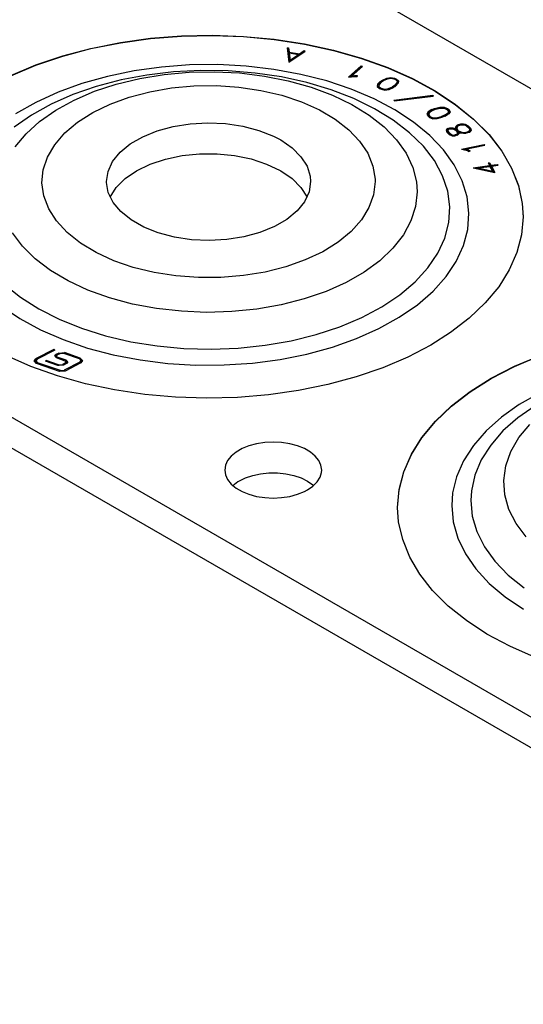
# Model space of a CAD drawing. Header units: inches. Extents: x 3 to 351, y 4 to 271.
# Tile 151 of 256: x 13.55 to 14.86, y 218.97 to 221.53. Entities that reach past the tile are written whole.
import ezdxf

# ---------------------------------------------------------------- set-up
doc = ezdxf.new("R2010")
doc.units = ezdxf.units.IN
doc.header["$LTSCALE"] = 0.5
doc.header["$MEASUREMENT"] = 0
doc.layers.add('STR_1', color=7, linetype='Continuous')

msp = doc.modelspace()

# ---------------------------------------------------------------- linework, layer by layer
at = {"layer": 'STR_1', "color": 30, "linetype": 'Continuous'}
for p, q in [((6.8998, 225.9587), (27.6711, 213.9665)), ((26.2568, 213.15), (5.4856, 225.1422)), ((5.4856, 225.0622), (26.2568, 213.07)), ((13.8911, 221.4825), (13.9712, 221.4888)), ((13.8911, 221.4818), (13.9712, 221.4881)), ((13.9712, 221.4888), (14.052, 221.4905)), ((13.9712, 221.4881), (14.052, 221.4898)), ((14.052, 221.4905), (14.1326, 221.4876)), ((14.052, 221.4898), (14.1326, 221.4869)), ((14.1326, 221.4876), (14.2124, 221.4801)), ((14.1326, 221.4869), (14.2124, 221.4794)), ((13.7362, 221.4564), (13.8125, 221.4717)), ((13.7362, 221.4557), (13.8125, 221.4709)), ((13.8125, 221.4717), (13.8911, 221.4825)), ((13.8125, 221.4709), (13.8911, 221.4818)), ((14.2124, 221.4801), (14.2905, 221.4681)), ((14.2124, 221.4794), (14.2905, 221.4674)), ((14.2905, 221.4681), (14.3662, 221.4517)), ((14.2905, 221.4674), (14.3662, 221.451)), ((13.5932, 221.4132), (13.6628, 221.4368)), ((13.5932, 221.4124), (13.6628, 221.4361)), ((13.6628, 221.4368), (13.7362, 221.4564)), ((13.6628, 221.4361), (13.7362, 221.4557)), ((14.2456, 221.4575), (14.2495, 221.4577)), ((14.2456, 221.4575), (14.2504, 221.4202)), ((14.2495, 221.4544), (14.246, 221.4543)), ((14.2495, 221.4577), (14.2509, 221.4468)), ((14.2495, 221.4577), (14.2495, 221.4544)), ((14.2509, 221.4436), (14.2495, 221.4544)), ((14.2504, 221.4202), (14.2928, 221.4493)), ((14.2509, 221.4468), (14.2774, 221.4422)), ((14.2509, 221.4468), (14.2509, 221.4436)), ((14.2512, 221.4436), (14.2509, 221.4436)), ((14.2512, 221.4446), (14.2536, 221.4258)), ((14.2512, 221.4446), (14.2512, 221.4413)), ((14.2512, 221.4446), (14.2749, 221.4405)), ((14.2536, 221.4226), (14.2512, 221.4413)), ((14.2536, 221.4258), (14.2749, 221.4405)), ((14.2749, 221.4372), (14.2536, 221.4226)), ((14.2749, 221.4405), (14.2749, 221.4372)), ((14.2774, 221.439), (14.2749, 221.4395)), ((14.2774, 221.4422), (14.2897, 221.4507)), ((14.2897, 221.4474), (14.2774, 221.439)), ((14.2774, 221.4422), (14.2774, 221.439)), ((14.2897, 221.4507), (14.2928, 221.4493)), ((14.2897, 221.4507), (14.2897, 221.4474)), ((14.29, 221.4473), (14.2897, 221.4474)), ((14.3662, 221.4517), (14.4386, 221.4311)), ((14.3662, 221.451), (14.4386, 221.4304)), ((13.5279, 221.3856), (13.5932, 221.4132)), ((13.5279, 221.3849), (13.5932, 221.4124)), ((14.2536, 221.4258), (14.2536, 221.4226)), ((14.405, 221.3818), (14.4383, 221.4114)), ((14.4133, 221.385), (14.4417, 221.4102)), ((14.4383, 221.4114), (14.4417, 221.4102)), ((14.4383, 221.4114), (14.4383, 221.4082)), ((14.4386, 221.4311), (14.5072, 221.4064)), ((14.4386, 221.4304), (14.5072, 221.4057)), ((14.4383, 221.4082), (14.4092, 221.3823)), ((14.4133, 221.385), (14.4208, 221.3859)), ((14.4133, 221.385), (14.4133, 221.3828)), ((14.4208, 221.3859), (14.4275, 221.3855)), ((14.4208, 221.3859), (14.4208, 221.3837)), ((14.4275, 221.3855), (14.4272, 221.3833)), ((14.4391, 221.4079), (14.4383, 221.4082)), ((14.5072, 221.4064), (14.5713, 221.378)), ((14.5072, 221.4057), (14.5713, 221.3773)), ((14.405, 221.3818), (14.4211, 221.3837)), ((14.4211, 221.3837), (14.4272, 221.3833)), ((14.4807, 221.3632), (14.4798, 221.3571)), ((14.4807, 221.36), (14.4802, 221.3568)), ((14.4875, 221.3705), (14.4807, 221.3632)), ((14.4875, 221.3673), (14.4807, 221.36)), ((14.4807, 221.3632), (14.4807, 221.36)), ((14.4845, 221.3626), (14.4839, 221.3576)), ((14.4908, 221.3693), (14.4845, 221.3626)), ((14.4875, 221.3705), (14.493, 221.3742)), ((14.493, 221.371), (14.4875, 221.3673)), ((14.4875, 221.3705), (14.4875, 221.3673)), ((14.4908, 221.3693), (14.4958, 221.3727)), ((14.493, 221.3742), (14.5045, 221.3794)), ((14.493, 221.3742), (14.493, 221.371)), ((14.4942, 221.3715), (14.493, 221.371)), ((14.4958, 221.3727), (14.5064, 221.3774)), ((14.5045, 221.3794), (14.5153, 221.381)), ((14.5045, 221.3794), (14.5045, 221.3765)), ((14.5064, 221.3774), (14.5152, 221.3788)), ((14.5152, 221.3788), (14.5228, 221.3771)), ((14.5153, 221.381), (14.5247, 221.379)), ((14.5153, 221.381), (14.5153, 221.3788)), ((14.5243, 221.3599), (14.5192, 221.3564)), ((14.5276, 221.3586), (14.5221, 221.3549)), ((14.5228, 221.3771), (14.5268, 221.3753)), ((14.5305, 221.3665), (14.5243, 221.3599)), ((14.5305, 221.3633), (14.5243, 221.3566)), ((14.5243, 221.3599), (14.5243, 221.3566)), ((14.5247, 221.379), (14.5297, 221.3767)), ((14.5247, 221.379), (14.5247, 221.3763)), ((14.5268, 221.3753), (14.5313, 221.3716)), ((14.5344, 221.3659), (14.5276, 221.3586)), ((14.5297, 221.3735), (14.528, 221.3743)), ((14.5297, 221.3767), (14.5353, 221.372)), ((14.5297, 221.3767), (14.5297, 221.3735)), ((14.5349, 221.3692), (14.5297, 221.3735)), ((14.5313, 221.3716), (14.5305, 221.3665)), ((14.5313, 221.3683), (14.5305, 221.3633)), ((14.5305, 221.3665), (14.5305, 221.3633)), ((14.5313, 221.3716), (14.5313, 221.3683)), ((14.5353, 221.372), (14.5344, 221.3659)), ((14.5713, 221.378), (14.6301, 221.346)), ((14.5713, 221.3773), (14.6301, 221.3453)), ((14.4798, 221.3571), (14.4854, 221.3524)), ((14.4839, 221.3576), (14.4883, 221.3538)), ((14.4839, 221.3576), (14.4839, 221.3544)), ((14.4871, 221.3516), (14.4839, 221.3544)), ((14.4854, 221.3524), (14.4904, 221.3501)), ((14.4883, 221.3538), (14.4923, 221.352)), ((14.4883, 221.3538), (14.4883, 221.3511)), ((14.4904, 221.3501), (14.4998, 221.3481)), ((14.4923, 221.352), (14.4998, 221.3503)), ((14.4923, 221.352), (14.4923, 221.3497)), ((14.4998, 221.3503), (14.5086, 221.3517)), ((14.4998, 221.3503), (14.4998, 221.3481)), ((14.4998, 221.3481), (14.5106, 221.3498)), ((14.5086, 221.3517), (14.5192, 221.3564)), ((14.5086, 221.3517), (14.5086, 221.3495)), ((14.5106, 221.3498), (14.5221, 221.3549)), ((14.5192, 221.3564), (14.5192, 221.3536)), ((14.5243, 221.3566), (14.5209, 221.3543)), ((14.5232, 221.322), (14.6242, 221.3347)), ((14.6242, 221.3347), (14.6252, 221.3326)), ((14.6242, 221.3347), (14.6242, 221.3325)), ((14.6301, 221.346), (14.6832, 221.3108)), ((14.6301, 221.3453), (14.6832, 221.3101)), ((14.5232, 221.322), (14.5243, 221.3199)), ((14.5243, 221.3199), (14.6252, 221.3326)), ((14.6832, 221.3108), (14.73, 221.2728)), ((14.6832, 221.3101), (14.73, 221.2721)), ((14.612, 221.2911), (14.6083, 221.2853)), ((14.6083, 221.2853), (14.6117, 221.2799)), ((14.612, 221.2879), (14.6093, 221.2837)), ((14.6219, 221.2972), (14.612, 221.2911)), ((14.6219, 221.2939), (14.612, 221.2879)), ((14.612, 221.2911), (14.612, 221.2879)), ((14.6154, 221.2899), (14.6125, 221.2852)), ((14.6125, 221.2852), (14.6152, 221.2809)), ((14.6125, 221.2852), (14.6125, 221.282)), ((14.6152, 221.2777), (14.6125, 221.282)), ((14.6246, 221.2955), (14.6154, 221.2899)), ((14.6219, 221.2972), (14.6289, 221.3)), ((14.6219, 221.2972), (14.6219, 221.2939)), ((14.6224, 221.2942), (14.6219, 221.2939)), ((14.6246, 221.2955), (14.631, 221.2981)), ((14.6289, 221.3), (14.6425, 221.3034)), ((14.6289, 221.3), (14.6289, 221.2972)), ((14.631, 221.2981), (14.6435, 221.3012)), ((14.6425, 221.3034), (14.6538, 221.3034)), ((14.6425, 221.3034), (14.6425, 221.3009)), ((14.6435, 221.3012), (14.6527, 221.3012)), ((14.6527, 221.3012), (14.6594, 221.2986)), ((14.6623, 221.2872), (14.6531, 221.2816)), ((14.6538, 221.3034), (14.6621, 221.3002)), ((14.6538, 221.3034), (14.6538, 221.3008)), ((14.6623, 221.284), (14.6553, 221.2797)), ((14.6658, 221.286), (14.6559, 221.28)), ((14.6594, 221.2986), (14.6625, 221.2963)), ((14.6621, 221.2969), (14.6611, 221.2973)), ((14.6621, 221.3002), (14.666, 221.2972)), ((14.6621, 221.3002), (14.6621, 221.2969)), ((14.666, 221.294), (14.6621, 221.2969)), ((14.6652, 221.292), (14.6623, 221.2872)), ((14.6652, 221.2888), (14.6623, 221.284)), ((14.6623, 221.2872), (14.6623, 221.284)), ((14.6625, 221.2963), (14.6652, 221.292)), ((14.6652, 221.292), (14.6652, 221.2888)), ((14.6693, 221.2919), (14.6658, 221.286)), ((14.666, 221.2972), (14.6693, 221.2919)), ((14.666, 221.2972), (14.666, 221.294)), ((14.6684, 221.2903), (14.666, 221.294)), ((13.9497, 221.2536), (13.994, 221.2606)), ((13.994, 221.2606), (14.0398, 221.2631)), ((14.0398, 221.2631), (14.0857, 221.2609)), ((14.0857, 221.2609), (14.1302, 221.2543)), ((14.6117, 221.2799), (14.6156, 221.2771)), ((14.6152, 221.2809), (14.6183, 221.2786)), ((14.6152, 221.2809), (14.6152, 221.2777)), ((14.6165, 221.2767), (14.6152, 221.2777)), ((14.6156, 221.2771), (14.6239, 221.2737)), ((14.6183, 221.2786), (14.625, 221.2759)), ((14.6183, 221.2786), (14.6183, 221.276)), ((14.6239, 221.2737), (14.6352, 221.2738)), ((14.625, 221.2759), (14.6341, 221.276)), ((14.625, 221.2759), (14.625, 221.2737)), ((14.6341, 221.276), (14.6467, 221.2791)), ((14.6341, 221.276), (14.6341, 221.2738)), ((14.6352, 221.2738), (14.6488, 221.2772)), ((14.6531, 221.2816), (14.6467, 221.2791)), ((14.6467, 221.2791), (14.6467, 221.2766)), ((14.6559, 221.28), (14.6488, 221.2772)), ((14.6531, 221.2816), (14.6531, 221.2789)), ((14.6883, 221.2575), (14.6845, 221.2543)), ((14.6883, 221.2575), (14.6965, 221.26)), ((14.6883, 221.2575), (14.6883, 221.2543)), ((14.6912, 221.2558), (14.6977, 221.2578)), ((14.6965, 221.26), (14.7036, 221.26)), ((14.6965, 221.26), (14.6965, 221.2574)), ((14.6977, 221.2578), (14.7033, 221.2578)), ((14.7033, 221.2578), (14.7065, 221.2573)), ((14.7036, 221.26), (14.7083, 221.2592)), ((14.7036, 221.26), (14.7036, 221.2578)), ((14.7065, 221.2573), (14.7127, 221.2541)), ((14.7083, 221.2592), (14.7157, 221.2554)), ((14.7083, 221.2592), (14.7083, 221.2563)), ((14.73, 221.2728), (14.7701, 221.2323)), ((14.73, 221.2721), (14.7701, 221.2316)), ((13.8705, 221.2269), (13.9081, 221.2422)), ((13.9081, 221.2422), (13.9497, 221.2536)), ((14.1302, 221.2543), (14.1721, 221.2432)), ((14.1721, 221.2432), (14.21, 221.2282)), ((14.6628, 221.2481), (14.6587, 221.2446)), ((14.6587, 221.2446), (14.6609, 221.239)), ((14.6628, 221.2448), (14.6596, 221.2421)), ((14.6609, 221.239), (14.667, 221.233)), ((14.6628, 221.2481), (14.6685, 221.2497)), ((14.6628, 221.2481), (14.6628, 221.2448)), ((14.6644, 221.2453), (14.6628, 221.2448)), ((14.6656, 221.2463), (14.6629, 221.244)), ((14.6629, 221.244), (14.6646, 221.2397)), ((14.6629, 221.244), (14.6629, 221.2408)), ((14.6646, 221.2364), (14.6629, 221.2408)), ((14.6646, 221.2397), (14.6701, 221.2343)), ((14.6646, 221.2397), (14.6646, 221.2364)), ((14.6694, 221.2318), (14.6646, 221.2364)), ((14.6656, 221.2463), (14.6697, 221.2476)), ((14.667, 221.233), (14.6748, 221.229)), ((14.6685, 221.2497), (14.676, 221.2498)), ((14.6685, 221.2497), (14.6685, 221.2472)), ((14.6697, 221.2476), (14.675, 221.2476)), ((14.6701, 221.2343), (14.6761, 221.2312)), ((14.6701, 221.2343), (14.6701, 221.2314)), ((14.675, 221.2476), (14.6796, 221.2458)), ((14.676, 221.2498), (14.6821, 221.2474)), ((14.676, 221.2498), (14.676, 221.2472)), ((14.6761, 221.2312), (14.6812, 221.2313)), ((14.6761, 221.2312), (14.6761, 221.229)), ((14.6796, 221.2458), (14.6854, 221.2424)), ((14.6853, 221.2325), (14.6812, 221.2313)), ((14.6812, 221.2313), (14.6812, 221.2291)), ((14.6821, 221.2474), (14.6834, 221.2466)), ((14.6821, 221.2474), (14.6821, 221.2443)), ((14.6845, 221.2543), (14.6823, 221.2496)), ((14.6823, 221.2496), (14.6834, 221.2466)), ((14.6881, 221.2308), (14.6824, 221.2291)), ((14.6845, 221.2511), (14.683, 221.2478)), ((14.6834, 221.2466), (14.6834, 221.2435)), ((14.6883, 221.2543), (14.6845, 221.2511)), ((14.6845, 221.2543), (14.6845, 221.2511)), ((14.6881, 221.2349), (14.6853, 221.2325)), ((14.6853, 221.2325), (14.6853, 221.2299)), ((14.6854, 221.2424), (14.6877, 221.238)), ((14.6881, 221.2533), (14.6863, 221.2494)), ((14.6863, 221.2494), (14.6882, 221.2447)), ((14.6863, 221.2494), (14.6863, 221.2462)), ((14.6882, 221.2415), (14.6863, 221.2462)), ((14.6881, 221.2317), (14.6865, 221.2303)), ((14.6877, 221.238), (14.6881, 221.2349)), ((14.6912, 221.2558), (14.6881, 221.2533)), ((14.6881, 221.2349), (14.6881, 221.2317)), ((14.6921, 221.2342), (14.6881, 221.2308)), ((14.6882, 221.2447), (14.6889, 221.2434)), ((14.6882, 221.2447), (14.6882, 221.2415)), ((14.6889, 221.2402), (14.6882, 221.2415)), ((14.6899, 221.2548), (14.6883, 221.2543)), ((14.6889, 221.2434), (14.6905, 221.2424)), ((14.6889, 221.2434), (14.6889, 221.2402)), ((14.6905, 221.2392), (14.6889, 221.2402)), ((14.6905, 221.2424), (14.697, 221.2391)), ((14.6905, 221.2424), (14.6905, 221.2392)), ((14.6911, 221.2389), (14.6905, 221.2392)), ((14.6911, 221.2392), (14.6951, 221.2372)), ((14.6911, 221.2392), (14.6916, 221.2382)), ((14.6911, 221.2392), (14.6911, 221.236)), ((14.6916, 221.235), (14.6911, 221.236)), ((14.6916, 221.2382), (14.6921, 221.2342)), ((14.6916, 221.2382), (14.6916, 221.235)), ((14.6918, 221.2339), (14.6916, 221.235)), ((14.6951, 221.2372), (14.7037, 221.2357)), ((14.697, 221.2391), (14.704, 221.2379)), ((14.697, 221.2391), (14.697, 221.2368)), ((14.7037, 221.2357), (14.7108, 221.2358)), ((14.704, 221.2379), (14.7096, 221.238)), ((14.704, 221.2379), (14.704, 221.2357)), ((14.7162, 221.2399), (14.7096, 221.238)), ((14.7096, 221.238), (14.7096, 221.2357)), ((14.719, 221.2382), (14.7108, 221.2358)), ((14.7127, 221.2541), (14.7182, 221.2487)), ((14.7157, 221.2522), (14.7134, 221.2534)), ((14.7157, 221.2554), (14.7219, 221.2494)), ((14.7157, 221.2554), (14.7157, 221.2522)), ((14.7219, 221.2462), (14.7157, 221.2522)), ((14.7192, 221.2424), (14.7162, 221.2399)), ((14.7162, 221.2399), (14.7162, 221.2374)), ((14.7192, 221.2392), (14.7174, 221.2377)), ((14.7182, 221.2487), (14.72, 221.2442)), ((14.7229, 221.2414), (14.719, 221.2382)), ((14.72, 221.2442), (14.7192, 221.2424)), ((14.7192, 221.2424), (14.7192, 221.2392)), ((14.72, 221.2409), (14.7192, 221.2392)), ((14.72, 221.2442), (14.72, 221.2409)), ((14.7219, 221.2494), (14.724, 221.244)), ((14.7219, 221.2494), (14.7219, 221.2462)), ((14.7233, 221.2425), (14.7219, 221.2462)), ((14.724, 221.244), (14.7229, 221.2414)), ((14.7701, 221.2323), (14.8031, 221.1897)), ((14.7701, 221.2316), (14.8031, 221.189)), ((13.8118, 221.1863), (13.8381, 221.2081)), ((13.8381, 221.2081), (13.8705, 221.2269)), ((14.21, 221.2282), (14.229, 221.2183)), ((14.229, 221.2183), (14.2585, 221.1979)), ((14.6748, 221.229), (14.6824, 221.2291)), ((14.6986, 221.1945), (14.7579, 221.207)), ((14.7579, 221.207), (14.7595, 221.205)), ((14.7579, 221.207), (14.7579, 221.2046)), ((13.7924, 221.1622), (13.8118, 221.1863)), ((13.9726, 221.1778), (14.0179, 221.1825)), ((14.0179, 221.1825), (14.0639, 221.1825)), ((14.0639, 221.1825), (14.1092, 221.178)), ((14.2585, 221.1979), (14.2816, 221.1749)), ((14.6986, 221.1945), (14.714, 221.1906)), ((14.7089, 221.1934), (14.7055, 221.1927)), ((14.7089, 221.1942), (14.7595, 221.205)), ((14.7089, 221.1942), (14.7161, 221.1924)), ((14.7089, 221.1942), (14.7089, 221.1919)), ((14.714, 221.1906), (14.7187, 221.1882)), ((14.7161, 221.1924), (14.7212, 221.1898)), ((14.7161, 221.1924), (14.7161, 221.1896)), ((14.7212, 221.1898), (14.7187, 221.1882)), ((14.8031, 221.1897), (14.8285, 221.1454)), ((14.8031, 221.189), (14.8285, 221.1447)), ((13.7806, 221.1365), (13.7924, 221.1622)), ((13.8543, 221.1383), (13.8895, 221.1554)), ((13.8895, 221.1554), (13.9294, 221.1687)), ((13.9294, 221.1687), (13.9726, 221.1778)), ((14.1092, 221.178), (14.1525, 221.169)), ((14.1525, 221.169), (14.1924, 221.1559)), ((14.1924, 221.1559), (14.2278, 221.1389)), ((14.2816, 221.1749), (14.2974, 221.15)), ((14.7678, 221.1588), (14.7716, 221.1593)), ((14.7678, 221.1588), (14.7713, 221.152)), ((14.7716, 221.1561), (14.7694, 221.1558)), ((14.7716, 221.1593), (14.7751, 221.1525)), ((14.7716, 221.1593), (14.7716, 221.1561)), ((14.7751, 221.1493), (14.7716, 221.1561)), ((14.7751, 221.1525), (14.7924, 221.1548)), ((14.7924, 221.1548), (14.7935, 221.1526)), ((14.7924, 221.1548), (14.7924, 221.1525)), ((13.7766, 221.1101), (13.7806, 221.1365)), ((13.8247, 221.118), (13.8543, 221.1383)), ((14.2278, 221.1389), (14.229, 221.1383)), ((14.229, 221.1383), (14.2585, 221.1179)), ((14.2974, 221.15), (14.3055, 221.1239)), ((14.729, 221.1464), (14.7713, 221.152)), ((14.729, 221.1464), (14.785, 221.1335)), ((14.7419, 221.1449), (14.7379, 221.1443)), ((14.7419, 221.1458), (14.7725, 221.1498)), ((14.7419, 221.1458), (14.779, 221.1372)), ((14.7419, 221.1458), (14.7419, 221.1434)), ((14.7713, 221.152), (14.7713, 221.1497)), ((14.7725, 221.1498), (14.779, 221.1372)), ((14.7751, 221.1525), (14.7751, 221.1493)), ((14.7762, 221.1494), (14.7751, 221.1493)), ((14.7762, 221.1503), (14.7935, 221.1526)), ((14.7762, 221.1503), (14.785, 221.1335)), ((14.7762, 221.1503), (14.7762, 221.1471)), ((14.7831, 221.1339), (14.7762, 221.1471)), ((14.779, 221.1372), (14.779, 221.1349)), ((14.8285, 221.1454), (14.8463, 221.0999)), ((14.8285, 221.1447), (14.8463, 221.0992)), ((13.7766, 221.1081), (13.7766, 221.1101)), ((13.7812, 221.0817), (13.7766, 221.1081)), ((13.8016, 221.095), (13.8247, 221.118)), ((14.2585, 221.1179), (14.2816, 221.0949)), ((14.3066, 221.1101), (14.3026, 221.0836)), ((14.3055, 221.1239), (14.3066, 221.1101)), ((13.7936, 221.0561), (13.7812, 221.0817)), ((13.7858, 221.0701), (13.8016, 221.095)), ((14.2816, 221.0949), (14.2973, 221.0701)), ((14.3026, 221.0836), (14.2907, 221.058)), ((14.8463, 221.0999), (14.8562, 221.0536)), ((14.8463, 221.0992), (14.8562, 221.0529)), ((13.8135, 221.0321), (13.7936, 221.0561)), ((14.2907, 221.058), (14.2714, 221.0339)), ((14.8562, 221.0536), (14.8585, 221.0189)), ((14.8562, 221.0529), (14.8585, 221.0182)), ((13.8403, 221.0105), (13.8135, 221.0321)), ((14.2714, 221.0339), (14.2451, 221.0121)), ((13.8732, 220.992), (13.8403, 221.0105)), ((14.2451, 221.0121), (14.2126, 220.9932)), ((14.8585, 221.0189), (14.8545, 220.9723)), ((13.9111, 220.9769), (13.8732, 220.992)), ((13.9529, 220.9659), (13.9111, 220.9769)), ((14.1751, 220.9779), (14.1335, 220.9666)), ((14.2126, 220.9932), (14.1751, 220.9779)), ((13.9975, 220.9592), (13.9529, 220.9659)), ((14.0433, 220.9571), (13.9975, 220.9592)), ((14.0891, 220.9596), (14.0433, 220.9571)), ((14.1335, 220.9666), (14.0891, 220.9596)), ((14.8545, 220.9723), (14.8425, 220.9262)), ((14.8425, 220.9262), (14.8227, 220.881)), ((14.8227, 220.881), (14.7953, 220.8371)), ((14.7953, 220.8371), (14.7605, 220.795)), ((14.7605, 220.795), (14.7186, 220.7551)), ((14.7186, 220.7551), (14.6701, 220.7177)), ((14.6701, 220.7177), (14.6192, 220.6855)), ((13.64, 220.6743), (13.5935, 220.6502)), ((13.6425, 220.6725), (13.596, 220.6484)), ((13.6425, 220.6725), (13.64, 220.6743)), ((13.64, 220.6743), (13.64, 220.6712)), ((14.6192, 220.6855), (14.5593, 220.6541)), ((13.5802, 220.6297), (13.5158, 220.658)), ((13.5888, 220.6441), (13.5935, 220.6502)), ((13.595, 220.6375), (13.5888, 220.6441)), ((13.5935, 220.647), (13.5891, 220.6425)), ((13.596, 220.6484), (13.5927, 220.6442)), ((13.5927, 220.6442), (13.5971, 220.6396)), ((13.5927, 220.6442), (13.5927, 220.641)), ((13.5948, 220.6477), (13.5935, 220.647)), ((13.6176, 220.6434), (13.6196, 220.6455)), ((13.65, 220.6322), (13.6176, 220.6434)), ((13.652, 220.6343), (13.6196, 220.6455)), ((13.6196, 220.6455), (13.6196, 220.6427)), ((13.642, 220.6566), (13.6452, 220.6608)), ((13.6463, 220.652), (13.642, 220.6566)), ((13.6452, 220.6576), (13.6424, 220.655)), ((13.6529, 220.6648), (13.6452, 220.6608)), ((13.6469, 220.6585), (13.6452, 220.6576)), ((13.6477, 220.659), (13.6459, 220.6567)), ((13.6459, 220.6567), (13.6483, 220.6541)), ((13.6459, 220.6567), (13.6459, 220.6534)), ((13.6464, 220.6521), (13.6459, 220.6534)), ((13.6695, 220.644), (13.6463, 220.652)), ((13.6466, 220.6519), (13.6464, 220.6521)), ((13.6554, 220.663), (13.6477, 220.659)), ((13.6716, 220.6461), (13.6483, 220.6541)), ((13.6529, 220.6648), (13.6676, 220.6658)), ((13.6656, 220.6637), (13.6554, 220.663)), ((13.7063, 220.6496), (13.6656, 220.6637)), ((13.7083, 220.6517), (13.6676, 220.6658)), ((13.6719, 220.6415), (13.6695, 220.644)), ((13.6716, 220.6429), (13.6712, 220.643)), ((13.6716, 220.6461), (13.6759, 220.6415)), ((13.6755, 220.6399), (13.6716, 220.6429)), ((13.7106, 220.645), (13.7063, 220.6496)), ((13.7073, 220.6407), (13.7106, 220.645)), ((13.7083, 220.6517), (13.7145, 220.6451)), ((13.7143, 220.6435), (13.7087, 220.6483)), ((13.7145, 220.6451), (13.7098, 220.6389)), ((13.7106, 220.6418), (13.7106, 220.645)), ((14.5593, 220.6541), (14.4943, 220.6264)), ((14.836, 220.6304), (14.9013, 220.6579)), ((14.836, 220.6297), (14.9013, 220.6572)), ((13.6491, 220.6053), (13.5802, 220.6297)), ((13.5946, 220.6377), (13.5927, 220.641)), ((13.6546, 220.617), (13.595, 220.6375)), ((13.6566, 220.6191), (13.5971, 220.6396)), ((13.6647, 220.6332), (13.65, 220.6322)), ((13.652, 220.6343), (13.6622, 220.635)), ((13.6692, 220.618), (13.6546, 220.617)), ((13.6566, 220.6191), (13.6667, 220.6198)), ((13.6701, 220.6391), (13.6622, 220.635)), ((13.6726, 220.6373), (13.6647, 220.6332)), ((13.7073, 220.6407), (13.6667, 220.6198)), ((13.7098, 220.6389), (13.6692, 220.618)), ((13.6701, 220.6391), (13.6719, 220.6415)), ((13.6719, 220.6382), (13.6709, 220.6364)), ((13.6719, 220.6382), (13.6719, 220.6415)), ((13.6759, 220.6415), (13.6726, 220.6373)), ((13.7106, 220.6418), (13.7084, 220.6382)), ((14.4943, 220.6264), (14.4249, 220.6025)), ((14.7758, 220.5993), (14.836, 220.6304)), ((14.7758, 220.5986), (14.836, 220.6297)), ((13.7218, 220.585), (13.6491, 220.6053)), ((14.4249, 220.6025), (14.3518, 220.5826)), ((14.7212, 220.5649), (14.7758, 220.5993)), ((14.7212, 220.5642), (14.7758, 220.5986)), ((13.7976, 220.5688), (13.7218, 220.585)), ((13.8758, 220.5571), (13.7976, 220.5688)), ((14.2756, 220.5671), (14.1971, 220.5559)), ((14.3518, 220.5826), (14.2756, 220.5671)), ((13.9557, 220.5499), (13.8758, 220.5571)), ((14.0364, 220.5473), (13.9557, 220.5499)), ((14.1171, 220.5493), (14.0364, 220.5473)), ((14.1971, 220.5559), (14.1171, 220.5493)), ((14.6727, 220.5276), (14.7212, 220.5649)), ((14.6727, 220.5269), (14.7212, 220.5642)), ((14.6308, 220.4877), (14.6727, 220.5276)), ((14.6308, 220.487), (14.6727, 220.5269)), ((14.596, 220.4456), (14.6308, 220.4877)), ((14.596, 220.4448), (14.6308, 220.487)), ((14.5686, 220.4017), (14.596, 220.4456)), ((14.5686, 220.401), (14.596, 220.4448)), ((14.1285, 220.4164), (14.113, 220.4074)), ((14.1465, 220.4236), (14.1285, 220.4164)), ((14.1664, 220.429), (14.1465, 220.4236)), ((14.1876, 220.4323), (14.1664, 220.429)), ((14.2095, 220.4334), (14.1876, 220.4323)), ((14.2314, 220.4323), (14.2095, 220.4334)), ((14.2526, 220.429), (14.2314, 220.4323)), ((14.2725, 220.4236), (14.2526, 220.429)), ((14.2905, 220.4164), (14.2725, 220.4236)), ((14.306, 220.4074), (14.2905, 220.4164)), ((14.1004, 220.397), (14.0911, 220.3855)), ((14.113, 220.4074), (14.1004, 220.397)), ((14.3186, 220.397), (14.306, 220.4074)), ((14.3279, 220.3855), (14.3186, 220.397)), ((14.5488, 220.3564), (14.5686, 220.4017)), ((14.5488, 220.3557), (14.5686, 220.401)), ((14.0854, 220.3733), (14.0835, 220.3606)), ((14.0911, 220.3855), (14.0854, 220.3733)), ((14.3336, 220.3733), (14.3279, 220.3855)), ((14.3355, 220.3606), (14.3336, 220.3733)), ((14.0835, 220.3606), (14.0854, 220.348)), ((14.0854, 220.348), (14.0911, 220.3358)), ((14.0911, 220.3358), (14.1004, 220.3243)), ((14.1204, 220.3321), (14.1372, 220.3402)), ((14.1372, 220.3402), (14.1563, 220.3466)), ((14.1563, 220.3466), (14.1769, 220.3509)), ((14.1769, 220.3509), (14.1985, 220.3531)), ((14.1985, 220.3531), (14.2205, 220.3531)), ((14.2205, 220.3531), (14.2421, 220.3509)), ((14.2421, 220.3509), (14.2628, 220.3466)), ((14.2628, 220.3466), (14.2818, 220.3402)), ((14.2818, 220.3402), (14.2986, 220.3321)), ((14.3237, 220.3299), (14.3312, 220.3418)), ((14.3312, 220.3418), (14.335, 220.3543)), ((14.335, 220.3543), (14.3355, 220.3606)), ((14.5368, 220.3103), (14.5488, 220.3564)), ((14.5368, 220.3096), (14.5488, 220.3557)), ((14.1004, 220.3243), (14.113, 220.3139)), ((14.1043, 220.3206), (14.1179, 220.3306)), ((14.113, 220.3139), (14.1285, 220.3049)), ((14.1179, 220.3306), (14.1204, 220.3321)), ((14.2986, 220.3321), (14.3127, 220.3224)), ((14.2986, 220.3092), (14.3127, 220.3189)), ((14.3127, 220.3189), (14.3237, 220.3299)), ((14.3127, 220.3224), (14.3147, 220.3206)), ((14.5328, 220.2637), (14.5368, 220.3103)), ((14.1285, 220.3049), (14.1465, 220.2976)), ((14.1465, 220.2976), (14.1664, 220.2923)), ((14.1664, 220.2923), (14.1876, 220.289)), ((14.1876, 220.289), (14.2095, 220.2879)), ((14.2095, 220.2879), (14.2314, 220.289)), ((14.2314, 220.289), (14.2526, 220.2923)), ((14.2526, 220.2923), (14.2725, 220.2976)), ((14.2725, 220.2976), (14.2905, 220.3049)), ((14.2905, 220.3049), (14.2986, 220.3092)), ((14.5328, 220.263), (14.5368, 220.3096)), ((14.5354, 220.2261), (14.5328, 220.2637)), ((14.5459, 220.1798), (14.5354, 220.2261)), ((14.5641, 220.1344), (14.5459, 220.1798)), ((14.5901, 220.0902), (14.5641, 220.1344)), ((14.6235, 220.0477), (14.5901, 220.0902)), ((14.6641, 220.0073), (14.6235, 220.0477)), ((14.7113, 219.9695), (14.6641, 220.0073)), ((14.7648, 219.9345), (14.7113, 219.9695)), ((14.824, 219.9027), (14.7648, 219.9345)), ((14.8883, 219.8745), (14.824, 219.9027))]:
    msp.add_line(p, q, dxfattribs=at)
at = {"layer": 'STR_1', "color": 96, "linetype": 'Continuous'}
for p, q in [((13.9925, 221.4133), (13.9196, 221.4079)), ((14.066, 221.4141), (13.9925, 221.4133)), ((14.1393, 221.4102), (14.066, 221.4141)), ((14.2114, 221.4018), (14.1393, 221.4102)), ((13.848, 221.398), (13.7788, 221.3837)), ((13.8815, 221.387), (13.8142, 221.3743)), ((13.9196, 221.4079), (13.848, 221.398)), ((13.8627, 221.3784), (13.926, 221.3888)), ((13.9509, 221.3952), (13.8815, 221.387)), ((13.926, 221.3888), (13.991, 221.3946)), ((14.0214, 221.3988), (13.9509, 221.3952)), ((13.991, 221.3946), (14.0568, 221.3958)), ((14.0922, 221.3978), (14.0214, 221.3988)), ((14.0568, 221.3958), (14.1223, 221.3925)), ((14.1623, 221.3922), (14.0922, 221.3978)), ((14.1223, 221.3925), (14.1866, 221.3845)), ((14.2309, 221.3821), (14.1623, 221.3922)), ((14.1866, 221.3845), (14.2488, 221.3722)), ((14.2815, 221.3889), (14.2114, 221.4018)), ((14.3487, 221.3718), (14.2815, 221.3889)), ((13.7127, 221.3651), (13.6505, 221.3424)), ((13.7788, 221.3837), (13.7127, 221.3651)), ((13.7449, 221.3449), (13.802, 221.3637)), ((13.8142, 221.3743), (13.7498, 221.3574)), ((13.802, 221.3637), (13.8627, 221.3784)), ((13.9453, 221.3536), (14.0034, 221.3589)), ((14.0034, 221.3589), (14.0622, 221.3596)), ((14.0622, 221.3596), (14.1206, 221.3557)), ((14.2971, 221.3676), (14.2309, 221.3821)), ((14.2488, 221.3722), (14.308, 221.3555)), ((14.36, 221.3488), (14.2971, 221.3676)), ((14.4123, 221.3505), (14.3487, 221.3718)), ((13.6505, 221.3424), (13.5928, 221.3161)), ((13.6891, 221.3364), (13.6329, 221.3115)), ((13.7498, 221.3574), (13.6891, 221.3364)), ((13.6921, 221.3222), (13.7449, 221.3449)), ((13.8355, 221.3297), (13.889, 221.3438)), ((13.889, 221.3438), (13.9453, 221.3536)), ((14.1206, 221.3557), (14.1775, 221.3472)), ((14.1775, 221.3472), (14.232, 221.3344)), ((14.232, 221.3344), (14.2829, 221.3174)), ((14.308, 221.3555), (14.3632, 221.3349)), ((14.4189, 221.3261), (14.36, 221.3488)), ((14.3632, 221.3349), (14.4137, 221.3105)), ((14.4716, 221.3253), (14.4123, 221.3505)), ((13.5928, 221.3161), (13.5405, 221.2862)), ((13.6329, 221.3115), (13.5819, 221.2832)), ((13.6445, 221.2959), (13.6921, 221.3222)), ((13.7409, 221.2897), (13.7858, 221.3116)), ((13.7858, 221.3116), (13.8355, 221.3297)), ((14.2829, 221.3174), (14.3294, 221.2966)), ((14.4137, 221.3105), (14.4587, 221.2828)), ((14.4729, 221.2997), (14.4189, 221.3261)), ((14.5257, 221.2966), (14.4716, 221.3253)), ((13.5819, 221.2832), (13.5367, 221.2517)), ((13.6028, 221.2666), (13.6445, 221.2959)), ((13.7015, 221.2645), (13.7409, 221.2897)), ((14.3294, 221.2966), (14.3705, 221.2724)), ((14.4587, 221.2828), (14.4975, 221.2521)), ((14.5215, 221.27), (14.4729, 221.2997)), ((14.5742, 221.2646), (14.5257, 221.2966)), ((13.5675, 221.2345), (13.6028, 221.2666)), ((13.6683, 221.2365), (13.7015, 221.2645)), ((14.3705, 221.2724), (14.4056, 221.2451)), ((14.5639, 221.2372), (14.5215, 221.27)), ((14.6163, 221.2298), (14.5742, 221.2646)), ((13.5392, 221.2002), (13.5675, 221.2345)), ((13.6421, 221.2061), (13.6683, 221.2365)), ((14.4056, 221.2451), (14.4339, 221.2154)), ((14.4975, 221.2521), (14.5296, 221.2189)), ((14.5997, 221.202), (14.5639, 221.2372)), ((13.6232, 221.1739), (13.6421, 221.2061)), ((14.4339, 221.2154), (14.455, 221.1837)), ((14.5296, 221.2189), (14.5545, 221.1838)), ((14.6517, 221.1926), (14.6163, 221.2298)), ((14.455, 221.1837), (14.4685, 221.1507)), ((14.5545, 221.1838), (14.5718, 221.1471)), ((14.6284, 221.1646), (14.5997, 221.202)), ((14.6798, 221.1534), (14.6517, 221.1926)), ((13.6121, 221.1406), (13.6232, 221.1739)), ((14.6496, 221.1256), (14.6284, 221.1646)), ((13.6089, 221.1067), (13.6121, 221.1406)), ((14.4685, 221.1507), (14.4741, 221.1169)), ((14.5718, 221.1471), (14.5813, 221.1095)), ((14.7004, 221.1126), (14.6798, 221.1534)), ((13.6137, 221.0729), (13.6089, 221.1067)), ((14.4743, 221.1101), (14.4703, 221.0762)), ((14.4741, 221.1169), (14.4743, 221.1101)), ((14.5813, 221.1095), (14.5832, 221.0832)), ((14.663, 221.0854), (14.6496, 221.1256)), ((14.7133, 221.0708), (14.7004, 221.1126)), ((14.5832, 221.0832), (14.5792, 221.0453)), ((14.6685, 221.0447), (14.663, 221.0854)), ((13.6264, 221.0397), (13.6137, 221.0729)), ((14.4703, 221.0762), (14.4583, 221.043)), ((14.7181, 221.0284), (14.7133, 221.0708)), ((13.6468, 221.0079), (13.6264, 221.0397)), ((14.4583, 221.043), (14.4387, 221.011)), ((14.5792, 221.0453), (14.5673, 221.008)), ((14.666, 221.0038), (14.6685, 221.0447)), ((14.715, 220.986), (14.7181, 221.0284)), ((13.6744, 220.9779), (13.6468, 221.0079)), ((14.4387, 221.011), (14.4118, 220.9808)), ((14.5673, 221.008), (14.5476, 220.9717)), ((14.6556, 220.9634), (14.666, 221.0038)), ((13.558, 220.9423), (13.532, 220.9772)), ((13.7088, 220.9504), (13.6744, 220.9779)), ((14.4118, 220.9808), (14.378, 220.953)), ((14.704, 220.944), (14.715, 220.986)), ((13.7494, 220.9258), (13.7088, 220.9504)), ((14.378, 220.953), (14.338, 220.9281)), ((14.5476, 220.9717), (14.5204, 220.9371)), ((14.6373, 220.9239), (14.6556, 220.9634)), ((13.5912, 220.9095), (13.558, 220.9423)), ((13.7954, 220.9046), (13.7494, 220.9258)), ((14.338, 220.9281), (14.2925, 220.9066)), ((14.5204, 220.9371), (14.4862, 220.9047)), ((14.6114, 220.8859), (14.6373, 220.9239)), ((14.6851, 220.903), (14.704, 220.944)), ((13.631, 220.8793), (13.5912, 220.9095)), ((13.8459, 220.8873), (13.7954, 220.9046)), ((14.2925, 220.9066), (14.2424, 220.8888)), ((14.4862, 220.9047), (14.4454, 220.8749)), ((14.6586, 220.8634), (14.6851, 220.903)), ((13.6769, 220.852), (13.631, 220.8793)), ((13.9, 220.874), (13.8459, 220.8873)), ((13.9568, 220.8651), (13.9, 220.874)), ((14.1886, 220.8751), (14.1321, 220.8658)), ((14.2424, 220.8888), (14.1886, 220.8751)), ((14.4454, 220.8749), (14.3987, 220.8481)), ((14.5783, 220.8497), (14.6114, 220.8859)), ((13.7281, 220.8282), (13.6769, 220.852)), ((14.0151, 220.8607), (13.9568, 220.8651)), ((14.0739, 220.861), (14.0151, 220.8607)), ((14.1321, 220.8658), (14.0739, 220.861)), ((14.3987, 220.8481), (14.3467, 220.8249)), ((14.5383, 220.816), (14.5783, 220.8497)), ((14.6248, 220.8256), (14.6586, 220.8634)), ((13.5119, 220.8432), (13.5531, 220.8099)), ((13.784, 220.8081), (13.7281, 220.8282)), ((14.3467, 220.8249), (14.2902, 220.8054)), ((14.5841, 220.7903), (14.6248, 220.8256)), ((13.5531, 220.8099), (13.6005, 220.7796)), ((13.8437, 220.7921), (13.784, 220.8081)), ((14.2902, 220.8054), (14.23, 220.7901)), ((14.492, 220.7851), (14.5383, 220.816)), ((13.5039, 220.7865), (13.5517, 220.7542)), ((13.6005, 220.7796), (13.6536, 220.7525)), ((13.9063, 220.7804), (13.8437, 220.7921)), ((13.9709, 220.7732), (13.9063, 220.7804)), ((14.0365, 220.7705), (13.9709, 220.7732)), ((14.1022, 220.7725), (14.0365, 220.7705)), ((14.167, 220.779), (14.1022, 220.7725)), ((14.23, 220.7901), (14.167, 220.779)), ((14.44, 220.7574), (14.492, 220.7851)), ((14.5371, 220.7576), (14.5841, 220.7903)), ((13.5517, 220.7542), (13.6053, 220.7251)), ((13.6536, 220.7525), (13.7116, 220.7291)), ((14.3829, 220.7332), (14.44, 220.7574)), ((14.4841, 220.7282), (14.5371, 220.7576)), ((13.6053, 220.7251), (13.664, 220.6995)), ((13.7116, 220.7291), (13.7738, 220.7096)), ((14.3214, 220.7129), (14.3829, 220.7332)), ((14.426, 220.7022), (14.4841, 220.7282)), ((13.664, 220.6995), (13.7271, 220.6778)), ((13.7738, 220.7096), (13.8394, 220.6942)), ((13.8394, 220.6942), (13.9077, 220.6833)), ((14.1886, 220.685), (14.2564, 220.6968)), ((14.2564, 220.6968), (14.3214, 220.7129)), ((14.3632, 220.68), (14.426, 220.7022)), ((13.7271, 220.6778), (13.794, 220.6601)), ((13.9077, 220.6833), (13.9776, 220.6768)), ((13.9776, 220.6768), (14.0483, 220.6749)), ((14.0483, 220.6749), (14.1189, 220.6777)), ((14.1189, 220.6777), (14.1886, 220.685)), ((14.2967, 220.6619), (14.3632, 220.68)), ((13.5935, 220.6502), (13.5935, 220.647)), ((13.6452, 220.6608), (13.6452, 220.6576)), ((13.6483, 220.6541), (13.6483, 220.6513)), ((13.6529, 220.6648), (13.6529, 220.6617)), ((13.6676, 220.6658), (13.6676, 220.663)), ((13.6716, 220.6461), (13.6716, 220.6429)), ((13.7083, 220.6517), (13.7083, 220.6486)), ((13.794, 220.6601), (13.8638, 220.6467)), ((13.8638, 220.6467), (13.9357, 220.6378)), ((14.1555, 220.6386), (14.2272, 220.648)), ((14.2272, 220.648), (14.2967, 220.6619)), ((13.5971, 220.6396), (13.5971, 220.6368)), ((13.652, 220.6343), (13.652, 220.6317)), ((13.6566, 220.6191), (13.6566, 220.6165)), ((13.6622, 220.635), (13.6622, 220.6321)), ((13.6667, 220.6198), (13.6667, 220.6169)), ((13.6701, 220.6391), (13.6701, 220.636)), ((13.7073, 220.6407), (13.7073, 220.6376)), ((13.9357, 220.6378), (14.0089, 220.6335)), ((14.0089, 220.6335), (14.0824, 220.6337)), ((14.0824, 220.6337), (14.1555, 220.6386)), ((14.901, 220.5608), (14.8487, 220.531)), ((14.8487, 220.531), (14.8023, 220.498)), ((14.89, 220.5279), (14.8449, 220.4964)), ((14.8023, 220.498), (14.7624, 220.4624)), ((14.8449, 220.4964), (14.8061, 220.4622)), ((14.8474, 220.445), (14.8757, 220.4793)), ((14.7624, 220.4624), (14.7294, 220.4244)), ((14.8061, 220.4622), (14.7744, 220.4257)), ((14.8265, 220.4089), (14.8474, 220.445)), ((14.7294, 220.4244), (14.7037, 220.3846)), ((14.7744, 220.4257), (14.7499, 220.3873)), ((14.7499, 220.3873), (14.7331, 220.3476)), ((14.8134, 220.3717), (14.8265, 220.4089)), ((14.7037, 220.3846), (14.6857, 220.3434)), ((14.8082, 220.3338), (14.8134, 220.3717)), ((14.6857, 220.3434), (14.6755, 220.3014)), ((14.7331, 220.3476), (14.7242, 220.307)), ((14.8109, 220.2959), (14.8082, 220.3338)), ((14.6755, 220.3014), (14.6731, 220.2684)), ((14.7242, 220.307), (14.7226, 220.2817)), ((14.8216, 220.2584), (14.8109, 220.2959)), ((14.6731, 220.2684), (14.6771, 220.226)), ((14.7226, 220.2817), (14.7266, 220.2409)), ((14.7266, 220.2409), (14.7386, 220.2006)), ((14.8402, 220.222), (14.8216, 220.2584)), ((14.6771, 220.226), (14.689, 220.1841)), ((14.8662, 220.1871), (14.8402, 220.222)), ((14.689, 220.1841), (14.7088, 220.1432)), ((14.7386, 220.2006), (14.7583, 220.1613)), ((14.7583, 220.1613), (14.7856, 220.1236)), ((14.7088, 220.1432), (14.7361, 220.1038)), ((14.7856, 220.1236), (14.82, 220.0879)), ((14.7361, 220.1038), (14.7707, 220.0663)), ((14.82, 220.0879), (14.8613, 220.0547)), ((14.7707, 220.0663), (14.8121, 220.0312)), ((14.8121, 220.0312), (14.8599, 219.9989))]:
    msp.add_line(p, q, dxfattribs=at)

doc.saveas('drawing.dxf')
